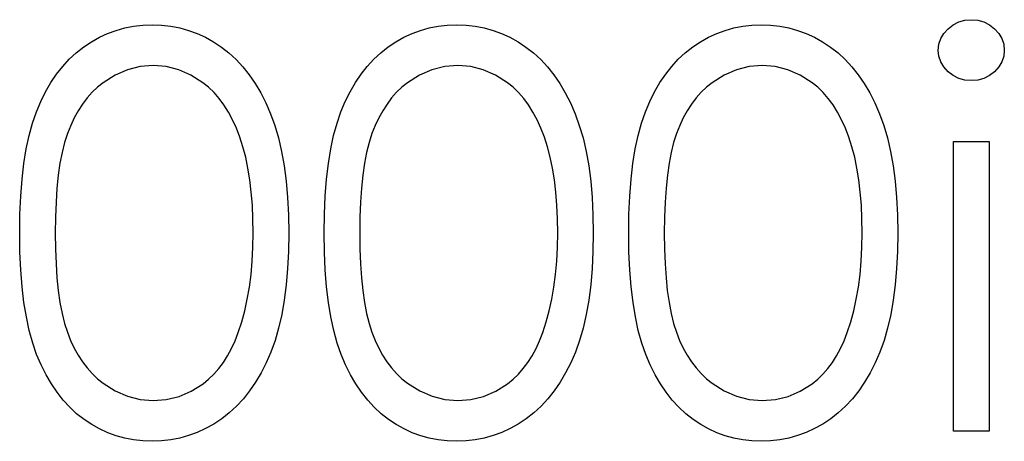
# Model space of a CAD drawing. Header units: inches. Extents: x 370 to 474, y 80 to 168.
# Tile 120 of 170: x 430.136 to 430.478, y 88.837 to 88.983. Entities that reach past the tile are written whole.
import ezdxf

# ---------------------------------------------------------------- set-up
doc = ezdxf.new("R2010")
doc.units = ezdxf.units.IN
doc.header["$LTSCALE"] = 0.5
doc.header["$MEASUREMENT"] = 0

msp = doc.modelspace()

# ---------------------------------------------------------------- linework, layer by layer
at = {"color": 7, "linetype": 'Continuous'}
for p, q in [((430.17215, 88.98046), (430.17524, 88.98107)), ((430.17524, 88.98107), (430.17839, 88.98143)), ((430.17839, 88.98143), (430.18165, 88.98154)), ((430.18165, 88.98154), (430.18165, 88.98154)), ((430.18165, 88.98154), (430.18493, 88.98143)), ((430.18493, 88.98143), (430.18816, 88.98107)), ((430.18816, 88.98107), (430.19128, 88.98046)), ((430.27815, 88.98046), (430.28124, 88.98107)), ((430.28124, 88.98107), (430.28438, 88.98143)), ((430.28438, 88.98143), (430.28764, 88.98154)), ((430.28764, 88.98154), (430.28764, 88.98154)), ((430.28764, 88.98154), (430.29093, 88.98143)), ((430.29093, 88.98143), (430.29416, 88.98107)), ((430.29416, 88.98107), (430.29727, 88.98046)), ((430.38414, 88.98046), (430.38723, 88.98107)), ((430.38723, 88.98107), (430.39038, 88.98143)), ((430.39038, 88.98143), (430.39364, 88.98154)), ((430.39364, 88.98154), (430.39364, 88.98154)), ((430.39364, 88.98154), (430.39692, 88.98143)), ((430.39692, 88.98143), (430.40015, 88.98107)), ((430.40015, 88.98107), (430.40327, 88.98046)), ((430.4587, 88.98019), (430.46047, 88.98154)), ((430.46047, 88.98154), (430.46242, 88.98253)), ((430.46242, 88.98253), (430.4645, 88.98311)), ((430.4645, 88.98311), (430.46676, 88.98331)), ((430.46676, 88.98331), (430.46905, 88.98311)), ((430.46905, 88.98311), (430.47118, 88.98253)), ((430.47118, 88.98253), (430.47314, 88.98154)), ((430.47314, 88.98154), (430.4749, 88.98019)), ((430.16334, 88.97721), (430.16619, 88.97853)), ((430.16619, 88.97853), (430.16914, 88.97961)), ((430.16914, 88.97961), (430.17215, 88.98046)), ((430.19128, 88.98046), (430.19434, 88.97961)), ((430.19434, 88.97961), (430.19732, 88.97853)), ((430.19732, 88.97853), (430.20022, 88.97721)), ((430.26934, 88.97721), (430.27218, 88.97853)), ((430.27218, 88.97853), (430.27514, 88.97961)), ((430.27514, 88.97961), (430.27815, 88.98046)), ((430.29727, 88.98046), (430.30034, 88.97961)), ((430.30034, 88.97961), (430.30332, 88.97853)), ((430.30332, 88.97853), (430.30622, 88.97721)), ((430.37534, 88.97721), (430.37818, 88.97853)), ((430.37818, 88.97853), (430.38113, 88.97961)), ((430.38113, 88.97961), (430.38414, 88.98046)), ((430.40327, 88.98046), (430.40634, 88.97961)), ((430.40634, 88.97961), (430.40932, 88.97853)), ((430.40932, 88.97853), (430.41221, 88.97721)), ((430.45619, 88.97674), (430.45724, 88.97856)), ((430.45724, 88.97856), (430.4587, 88.98019)), ((430.4749, 88.98019), (430.47639, 88.97856)), ((430.47639, 88.97856), (430.47744, 88.97674)), ((430.15785, 88.97384), (430.16056, 88.97563)), ((430.16056, 88.97563), (430.16334, 88.97721)), ((430.20022, 88.97721), (430.20307, 88.97563)), ((430.20307, 88.97563), (430.2058, 88.97381)), ((430.26385, 88.97384), (430.26655, 88.97563)), ((430.26655, 88.97563), (430.26934, 88.97721)), ((430.30622, 88.97721), (430.30906, 88.97563)), ((430.30906, 88.97563), (430.31179, 88.97381)), ((430.36984, 88.97384), (430.37255, 88.97563)), ((430.37255, 88.97563), (430.37534, 88.97721)), ((430.41221, 88.97721), (430.41506, 88.97563)), ((430.41506, 88.97563), (430.41779, 88.97381)), ((430.45533, 88.97265), (430.45555, 88.97478)), ((430.45555, 88.97478), (430.45619, 88.97674)), ((430.47744, 88.97674), (430.47808, 88.97478)), ((430.47808, 88.97478), (430.4783, 88.97265)), ((430.15283, 88.96956), (430.15526, 88.9718)), ((430.15526, 88.9718), (430.15785, 88.97384)), ((430.2058, 88.97381), (430.20842, 88.97177)), ((430.20842, 88.97177), (430.21093, 88.96945)), ((430.25882, 88.96956), (430.26125, 88.9718)), ((430.26125, 88.9718), (430.26385, 88.97384)), ((430.31179, 88.97381), (430.31442, 88.97177)), ((430.31442, 88.97177), (430.31693, 88.96945)), ((430.36482, 88.96956), (430.36725, 88.9718)), ((430.36725, 88.9718), (430.36984, 88.97384)), ((430.41779, 88.97381), (430.42041, 88.97177)), ((430.42041, 88.97177), (430.42292, 88.96945)), ((430.45555, 88.97058), (430.45533, 88.97265)), ((430.45533, 88.97265), (430.45533, 88.97265)), ((430.4783, 88.97265), (430.47808, 88.97058)), ((430.4783, 88.97265), (430.4783, 88.97265)), ((430.15056, 88.96708), (430.15283, 88.96956)), ((430.18206, 88.96741), (430.1775, 88.96702)), ((430.18656, 88.96702), (430.18206, 88.96741)), ((430.18206, 88.96741), (430.18206, 88.96741)), ((430.21093, 88.96945), (430.21328, 88.96691)), ((430.25656, 88.96708), (430.25882, 88.96956)), ((430.28806, 88.96741), (430.2835, 88.96702)), ((430.29255, 88.96702), (430.28806, 88.96741)), ((430.28806, 88.96741), (430.28806, 88.96741)), ((430.31693, 88.96945), (430.31927, 88.96691)), ((430.36256, 88.96708), (430.36482, 88.96956)), ((430.39405, 88.96741), (430.3895, 88.96702)), ((430.39855, 88.96702), (430.39405, 88.96741)), ((430.39405, 88.96741), (430.39405, 88.96741)), ((430.42292, 88.96945), (430.42527, 88.96691)), ((430.45619, 88.96865), (430.45555, 88.97058)), ((430.45724, 88.96686), (430.45619, 88.96865)), ((430.47744, 88.96865), (430.47639, 88.96686)), ((430.47808, 88.97058), (430.47744, 88.96865)), ((430.14645, 88.96142), (430.14844, 88.96437)), ((430.14844, 88.96437), (430.15056, 88.96708)), ((430.16878, 88.96401), (430.16461, 88.96139)), ((430.17306, 88.96592), (430.16878, 88.96401)), ((430.1775, 88.96702), (430.17306, 88.96592)), ((430.19095, 88.96592), (430.18656, 88.96702)), ((430.1952, 88.96401), (430.19095, 88.96592)), ((430.19937, 88.96139), (430.1952, 88.96401)), ((430.21328, 88.96691), (430.21549, 88.96415)), ((430.21549, 88.96415), (430.21756, 88.96111)), ((430.25245, 88.96142), (430.25443, 88.96437)), ((430.25443, 88.96437), (430.25656, 88.96708)), ((430.27478, 88.96401), (430.27061, 88.96139)), ((430.27906, 88.96592), (430.27478, 88.96401)), ((430.2835, 88.96702), (430.27906, 88.96592)), ((430.29694, 88.96592), (430.29255, 88.96702)), ((430.30119, 88.96401), (430.29694, 88.96592)), ((430.30536, 88.96139), (430.30119, 88.96401)), ((430.31927, 88.96691), (430.32148, 88.96415)), ((430.32148, 88.96415), (430.32355, 88.96111)), ((430.35844, 88.96142), (430.36043, 88.96437)), ((430.36043, 88.96437), (430.36256, 88.96708)), ((430.38077, 88.96401), (430.37661, 88.96139)), ((430.38505, 88.96592), (430.38077, 88.96401)), ((430.3895, 88.96702), (430.38505, 88.96592)), ((430.40294, 88.96592), (430.39855, 88.96702)), ((430.40719, 88.96401), (430.40294, 88.96592)), ((430.41136, 88.96139), (430.40719, 88.96401)), ((430.42527, 88.96691), (430.42748, 88.96415)), ((430.42748, 88.96415), (430.42955, 88.96111)), ((430.4587, 88.96523), (430.45724, 88.96686)), ((430.46047, 88.96387), (430.4587, 88.96523)), ((430.46242, 88.96288), (430.46047, 88.96387)), ((430.47314, 88.96387), (430.47118, 88.96288)), ((430.4749, 88.96523), (430.47314, 88.96387)), ((430.47639, 88.96686), (430.4749, 88.96523)), ((430.1446, 88.95827), (430.14645, 88.96142)), ((430.16461, 88.96139), (430.16263, 88.95982)), ((430.20135, 88.95979), (430.19937, 88.96139)), ((430.21756, 88.96111), (430.21949, 88.95786)), ((430.2506, 88.95827), (430.25245, 88.96142)), ((430.27061, 88.96139), (430.26862, 88.95982)), ((430.30735, 88.95979), (430.30536, 88.96139)), ((430.32355, 88.96111), (430.32549, 88.95786)), ((430.35659, 88.95827), (430.35844, 88.96142)), ((430.37661, 88.96139), (430.37462, 88.95982)), ((430.41335, 88.95979), (430.41136, 88.96139)), ((430.42955, 88.96111), (430.43148, 88.95786)), ((430.4645, 88.9623), (430.46242, 88.96288)), ((430.46676, 88.96211), (430.4645, 88.9623)), ((430.46905, 88.9623), (430.46676, 88.96211)), ((430.46676, 88.96211), (430.46676, 88.96211)), ((430.47118, 88.96288), (430.46905, 88.9623)), ((430.14292, 88.95488), (430.1446, 88.95827)), ((430.16078, 88.95805), (430.15904, 88.95609)), ((430.16263, 88.95982), (430.16078, 88.95805)), ((430.20323, 88.95797), (430.20135, 88.95979)), ((430.20502, 88.95592), (430.20323, 88.95797)), ((430.21949, 88.95786), (430.22126, 88.95435)), ((430.24891, 88.95488), (430.2506, 88.95827)), ((430.26677, 88.95805), (430.26503, 88.95609)), ((430.26862, 88.95982), (430.26677, 88.95805)), ((430.30923, 88.95797), (430.30735, 88.95979)), ((430.31102, 88.95592), (430.30923, 88.95797)), ((430.32549, 88.95786), (430.32725, 88.95435)), ((430.35491, 88.95488), (430.35659, 88.95827)), ((430.37277, 88.95805), (430.37103, 88.95609)), ((430.37462, 88.95982), (430.37277, 88.95805)), ((430.41522, 88.95797), (430.41335, 88.95979)), ((430.41702, 88.95592), (430.41522, 88.95797)), ((430.43148, 88.95786), (430.43325, 88.95435)), ((430.1414, 88.95126), (430.14292, 88.95488)), ((430.15744, 88.95396), (430.15595, 88.95167)), ((430.15904, 88.95609), (430.15744, 88.95396)), ((430.20668, 88.95366), (430.20502, 88.95592)), ((430.20823, 88.95118), (430.20668, 88.95366)), ((430.22126, 88.95435), (430.22291, 88.9506)), ((430.2474, 88.95126), (430.24891, 88.95488)), ((430.26343, 88.95396), (430.26194, 88.95167)), ((430.26503, 88.95609), (430.26343, 88.95396)), ((430.31268, 88.95366), (430.31102, 88.95592)), ((430.31422, 88.95118), (430.31268, 88.95366)), ((430.32725, 88.95435), (430.32891, 88.9506)), ((430.35339, 88.95126), (430.35491, 88.95488)), ((430.36943, 88.95396), (430.36794, 88.95167)), ((430.37103, 88.95609), (430.36943, 88.95396)), ((430.41867, 88.95366), (430.41702, 88.95592)), ((430.42022, 88.95118), (430.41867, 88.95366)), ((430.43325, 88.95435), (430.4349, 88.9506)), ((430.14005, 88.94734), (430.1414, 88.95126)), ((430.15595, 88.95167), (430.15457, 88.94919)), ((430.20966, 88.94847), (430.20823, 88.95118)), ((430.22291, 88.9506), (430.22437, 88.94657)), ((430.24604, 88.94734), (430.2474, 88.95126)), ((430.26194, 88.95167), (430.26056, 88.94919)), ((430.31566, 88.94847), (430.31422, 88.95118)), ((430.32891, 88.9506), (430.33037, 88.94657)), ((430.35204, 88.94734), (430.35339, 88.95126)), ((430.36794, 88.95167), (430.36656, 88.94919)), ((430.42166, 88.94847), (430.42022, 88.95118)), ((430.4349, 88.9506), (430.43637, 88.94657)), ((430.13886, 88.94303), (430.14005, 88.94734)), ((430.15457, 88.94919), (430.15332, 88.94654)), ((430.21099, 88.94557), (430.20966, 88.94847)), ((430.24486, 88.94303), (430.24604, 88.94734)), ((430.26056, 88.94919), (430.25932, 88.94654)), ((430.31698, 88.94557), (430.31566, 88.94847)), ((430.35085, 88.94303), (430.35204, 88.94734)), ((430.36656, 88.94919), (430.36532, 88.94654)), ((430.42298, 88.94557), (430.42166, 88.94847)), ((430.15219, 88.9437), (430.1512, 88.9406)), ((430.15332, 88.94654), (430.15219, 88.9437)), ((430.2122, 88.94243), (430.21099, 88.94557)), ((430.22437, 88.94657), (430.22567, 88.94221)), ((430.25819, 88.9437), (430.2572, 88.9406)), ((430.25932, 88.94654), (430.25819, 88.9437)), ((430.3182, 88.94243), (430.31698, 88.94557)), ((430.33037, 88.94657), (430.33167, 88.94221)), ((430.36419, 88.9437), (430.36319, 88.9406)), ((430.36532, 88.94654), (430.36419, 88.9437)), ((430.42419, 88.94243), (430.42298, 88.94557)), ((430.43637, 88.94657), (430.43766, 88.94221)), ((430.13784, 88.93834), (430.13886, 88.94303)), ((430.1512, 88.9406), (430.15034, 88.93715)), ((430.21328, 88.93906), (430.2122, 88.94243)), ((430.22567, 88.94221), (430.22675, 88.93751)), ((430.24384, 88.93834), (430.24486, 88.94303)), ((430.2572, 88.9406), (430.25634, 88.93715)), ((430.31927, 88.93906), (430.3182, 88.94243)), ((430.33167, 88.94221), (430.33275, 88.93751)), ((430.34983, 88.93834), (430.35085, 88.94303)), ((430.36319, 88.9406), (430.36234, 88.93715)), ((430.42527, 88.93906), (430.42419, 88.94243)), ((430.43766, 88.94221), (430.43874, 88.93751)), ((430.46063, 88.94091), (430.473, 88.94091)), ((430.46063, 88.84021), (430.46063, 88.94091)), ((430.473, 88.94091), (430.473, 88.94091)), ((430.473, 88.94091), (430.473, 88.84021)), ((430.13704, 88.93326), (430.13784, 88.93834)), ((430.15034, 88.93715), (430.1496, 88.93337)), ((430.21424, 88.93547), (430.21328, 88.93906)), ((430.22675, 88.93751), (430.22763, 88.93249)), ((430.24303, 88.93326), (430.24384, 88.93834)), ((430.25634, 88.93715), (430.25559, 88.93337)), ((430.32024, 88.93547), (430.31927, 88.93906)), ((430.33275, 88.93751), (430.33363, 88.93249)), ((430.34903, 88.93326), (430.34983, 88.93834)), ((430.36234, 88.93715), (430.36159, 88.93337)), ((430.42624, 88.93547), (430.42527, 88.93906)), ((430.43874, 88.93751), (430.43962, 88.93249)), ((430.1364, 88.9278), (430.13704, 88.93326)), ((430.1496, 88.93337), (430.14902, 88.9292)), ((430.21502, 88.93166), (430.21424, 88.93547)), ((430.2424, 88.9278), (430.24303, 88.93326)), ((430.25559, 88.93337), (430.25501, 88.9292)), ((430.32101, 88.93166), (430.32024, 88.93547)), ((430.3484, 88.9278), (430.34903, 88.93326)), ((430.36159, 88.93337), (430.36101, 88.9292)), ((430.42701, 88.93166), (430.42624, 88.93547)), ((430.21568, 88.9276), (430.21502, 88.93166)), ((430.22763, 88.93249), (430.22832, 88.92713)), ((430.32168, 88.9276), (430.32101, 88.93166)), ((430.33363, 88.93249), (430.33432, 88.92713)), ((430.42767, 88.9276), (430.42701, 88.93166)), ((430.43962, 88.93249), (430.44031, 88.92713)), ((430.13593, 88.92192), (430.1364, 88.9278)), ((430.14902, 88.9292), (430.14855, 88.92471)), ((430.21618, 88.92333), (430.21568, 88.9276)), ((430.22832, 88.92713), (430.22882, 88.92142)), ((430.24193, 88.92192), (430.2424, 88.9278)), ((430.25501, 88.9292), (430.25455, 88.92471)), ((430.32217, 88.92333), (430.32168, 88.9276)), ((430.33432, 88.92713), (430.33482, 88.92142)), ((430.34793, 88.92192), (430.3484, 88.9278)), ((430.36101, 88.9292), (430.36054, 88.92471)), ((430.42817, 88.92333), (430.42767, 88.9276)), ((430.44031, 88.92713), (430.44081, 88.92142)), ((430.14855, 88.92471), (430.14822, 88.91987)), ((430.21656, 88.91883), (430.21618, 88.92333)), ((430.25455, 88.92471), (430.25421, 88.91987)), ((430.32256, 88.91883), (430.32217, 88.92333)), ((430.36054, 88.92471), (430.36021, 88.91987)), ((430.42856, 88.91883), (430.42817, 88.92333)), ((430.13566, 88.91568), (430.13593, 88.92192)), ((430.14822, 88.91987), (430.148, 88.91466)), ((430.22882, 88.92142), (430.22909, 88.9154)), ((430.24165, 88.91568), (430.24193, 88.92192)), ((430.25421, 88.91987), (430.25399, 88.91466)), ((430.33482, 88.92142), (430.33509, 88.9154)), ((430.34765, 88.91568), (430.34793, 88.92192)), ((430.36021, 88.91987), (430.35999, 88.91466)), ((430.44081, 88.92142), (430.44109, 88.9154)), ((430.21676, 88.91408), (430.21656, 88.91883)), ((430.32275, 88.91408), (430.32256, 88.91883)), ((430.42875, 88.91408), (430.42856, 88.91883)), ((430.13557, 88.90905), (430.13566, 88.91568)), ((430.148, 88.91466), (430.14794, 88.90911)), ((430.21684, 88.90911), (430.21676, 88.91408)), ((430.22909, 88.9154), (430.22921, 88.90905)), ((430.24157, 88.90905), (430.24165, 88.91568)), ((430.25399, 88.91466), (430.25394, 88.90911)), ((430.32284, 88.90911), (430.32275, 88.91408)), ((430.33509, 88.9154), (430.3352, 88.90905)), ((430.34757, 88.90905), (430.34765, 88.91568)), ((430.35999, 88.91466), (430.35993, 88.90911)), ((430.42883, 88.90911), (430.42875, 88.91408)), ((430.44109, 88.9154), (430.4412, 88.90905)), ((430.13566, 88.90248), (430.13558, 88.90905)), ((430.14794, 88.90911), (430.148, 88.90359)), ((430.21676, 88.90414), (430.21684, 88.90911)), ((430.21684, 88.90911), (430.21684, 88.90911)), ((430.22921, 88.90905), (430.22909, 88.90273)), ((430.22921, 88.90905), (430.22921, 88.90905)), ((430.24165, 88.90248), (430.24157, 88.90905)), ((430.25394, 88.90911), (430.25399, 88.90359)), ((430.32275, 88.90414), (430.32284, 88.90911)), ((430.32284, 88.90911), (430.32284, 88.90911)), ((430.3352, 88.90905), (430.33509, 88.90273)), ((430.3352, 88.90905), (430.3352, 88.90905)), ((430.34765, 88.90248), (430.34757, 88.90905)), ((430.35993, 88.90911), (430.35999, 88.90359)), ((430.42875, 88.90414), (430.42883, 88.90911)), ((430.42883, 88.90911), (430.42883, 88.90911)), ((430.4412, 88.90905), (430.44109, 88.90273)), ((430.4412, 88.90905), (430.4412, 88.90905)), ((430.13593, 88.89627), (430.13566, 88.90248)), ((430.148, 88.90359), (430.14822, 88.8984)), ((430.21651, 88.89934), (430.21676, 88.90414)), ((430.22909, 88.90273), (430.22882, 88.89674)), ((430.24193, 88.89627), (430.24165, 88.90248)), ((430.25399, 88.90359), (430.25421, 88.8984)), ((430.3225, 88.89934), (430.32275, 88.90414)), ((430.33509, 88.90273), (430.33482, 88.89674)), ((430.34793, 88.89627), (430.34765, 88.90248)), ((430.35999, 88.90359), (430.36021, 88.8984)), ((430.4285, 88.89934), (430.42875, 88.90414)), ((430.44109, 88.90273), (430.44081, 88.89674)), ((430.21609, 88.89473), (430.21651, 88.89934)), ((430.32209, 88.89473), (430.3225, 88.89934)), ((430.42809, 88.89473), (430.4285, 88.89934)), ((430.1364, 88.89042), (430.13593, 88.89627)), ((430.14822, 88.8984), (430.14855, 88.89354)), ((430.22882, 88.89674), (430.22832, 88.89106)), ((430.2424, 88.89042), (430.24193, 88.89627)), ((430.25421, 88.8984), (430.25455, 88.89354)), ((430.33482, 88.89674), (430.33432, 88.89106)), ((430.3484, 88.89042), (430.34793, 88.89627)), ((430.36021, 88.8984), (430.36054, 88.89354)), ((430.44081, 88.89674), (430.44031, 88.89106)), ((430.14855, 88.89354), (430.14899, 88.88907)), ((430.21554, 88.89031), (430.21609, 88.89473)), ((430.25455, 88.89354), (430.25499, 88.88907)), ((430.32154, 88.89031), (430.32209, 88.89473)), ((430.36054, 88.89354), (430.36098, 88.88907)), ((430.42753, 88.89031), (430.42809, 88.89473)), ((430.13707, 88.88498), (430.1364, 88.89042)), ((430.14899, 88.88907), (430.1496, 88.88493)), ((430.2148, 88.88609), (430.21554, 88.89031)), ((430.22832, 88.89106), (430.22766, 88.88573)), ((430.24306, 88.88498), (430.2424, 88.89042)), ((430.25499, 88.88907), (430.25559, 88.88493)), ((430.32079, 88.88609), (430.32154, 88.89031)), ((430.33432, 88.89106), (430.33366, 88.88573)), ((430.34906, 88.88498), (430.3484, 88.89042)), ((430.36098, 88.88907), (430.36159, 88.88493)), ((430.42679, 88.88609), (430.42753, 88.89031)), ((430.44031, 88.89106), (430.43965, 88.88573)), ((430.21391, 88.88203), (430.2148, 88.88609)), ((430.22766, 88.88573), (430.22678, 88.88073)), ((430.31991, 88.88203), (430.32079, 88.88609)), ((430.33366, 88.88573), (430.33277, 88.88073)), ((430.42591, 88.88203), (430.42679, 88.88609)), ((430.43965, 88.88573), (430.43877, 88.88073)), ((430.13789, 88.87991), (430.13707, 88.88498)), ((430.1496, 88.88493), (430.15032, 88.88112)), ((430.21284, 88.87817), (430.21391, 88.88203)), ((430.24389, 88.87991), (430.24306, 88.88498)), ((430.25559, 88.88493), (430.25631, 88.88112)), ((430.31883, 88.87817), (430.31991, 88.88203)), ((430.34989, 88.87991), (430.34906, 88.88498)), ((430.36159, 88.88493), (430.36231, 88.88112)), ((430.42483, 88.87817), (430.42591, 88.88203)), ((430.13889, 88.87519), (430.13789, 88.87991)), ((430.15032, 88.88112), (430.15117, 88.87767)), ((430.21162, 88.87447), (430.21284, 88.87817)), ((430.22678, 88.88073), (430.2257, 88.87607)), ((430.24488, 88.87519), (430.24389, 88.87991)), ((430.25631, 88.88112), (430.25717, 88.87767)), ((430.31762, 88.87447), (430.31883, 88.87817)), ((430.33277, 88.88073), (430.3317, 88.87607)), ((430.35088, 88.87519), (430.34989, 88.87991)), ((430.36231, 88.88112), (430.36316, 88.87767)), ((430.42361, 88.87447), (430.42483, 88.87817)), ((430.43877, 88.88073), (430.43769, 88.87607)), ((430.1401, 88.87085), (430.13889, 88.87519)), ((430.15117, 88.87767), (430.15216, 88.87458)), ((430.2257, 88.87607), (430.22446, 88.87171)), ((430.2461, 88.87085), (430.24488, 88.87519)), ((430.25717, 88.87767), (430.25816, 88.87458)), ((430.3317, 88.87607), (430.33045, 88.87171)), ((430.35209, 88.87085), (430.35088, 88.87519)), ((430.36316, 88.87767), (430.36416, 88.87458)), ((430.43769, 88.87607), (430.43645, 88.87171)), ((430.15216, 88.87458), (430.1533, 88.87173)), ((430.1533, 88.87173), (430.15454, 88.86908)), ((430.2093, 88.86892), (430.21052, 88.8716)), ((430.21052, 88.8716), (430.21162, 88.87447)), ((430.21162, 88.87447), (430.21162, 88.87447)), ((430.22446, 88.87171), (430.22299, 88.8677)), ((430.25816, 88.87458), (430.25929, 88.87173)), ((430.25929, 88.87173), (430.26054, 88.86908)), ((430.3153, 88.86892), (430.31651, 88.8716)), ((430.31651, 88.8716), (430.31762, 88.87447)), ((430.31762, 88.87447), (430.31762, 88.87447)), ((430.33045, 88.87171), (430.32899, 88.8677)), ((430.36416, 88.87458), (430.36529, 88.87173)), ((430.36529, 88.87173), (430.36653, 88.86908)), ((430.4213, 88.86892), (430.42251, 88.8716)), ((430.42251, 88.8716), (430.42361, 88.87447)), ((430.42361, 88.87447), (430.42361, 88.87447)), ((430.43645, 88.87171), (430.43499, 88.8677)), ((430.14148, 88.8669), (430.1401, 88.87085)), ((430.15454, 88.86908), (430.15589, 88.8666)), ((430.20795, 88.86641), (430.2093, 88.86892)), ((430.24748, 88.8669), (430.2461, 88.87085)), ((430.26054, 88.86908), (430.26189, 88.8666)), ((430.31395, 88.86641), (430.3153, 88.86892)), ((430.35348, 88.8669), (430.35209, 88.87085)), ((430.36653, 88.86908), (430.36788, 88.8666)), ((430.41994, 88.86641), (430.4213, 88.86892)), ((430.14303, 88.86326), (430.14148, 88.8669)), ((430.15589, 88.8666), (430.15738, 88.86431)), ((430.20649, 88.86412), (430.20795, 88.86641)), ((430.22299, 88.8677), (430.22137, 88.86398)), ((430.24902, 88.86326), (430.24748, 88.8669)), ((430.26189, 88.8666), (430.26338, 88.86431)), ((430.31248, 88.86412), (430.31395, 88.86641)), ((430.32899, 88.8677), (430.32736, 88.86398)), ((430.35502, 88.86326), (430.35348, 88.8669)), ((430.36788, 88.8666), (430.36937, 88.86431)), ((430.41848, 88.86412), (430.41994, 88.86641)), ((430.43499, 88.8677), (430.43336, 88.86398)), ((430.14474, 88.85984), (430.14303, 88.86326)), ((430.15738, 88.86431), (430.15901, 88.86218)), ((430.15901, 88.86218), (430.16075, 88.86022)), ((430.20318, 88.86003), (430.20489, 88.86199)), ((430.20489, 88.86199), (430.20649, 88.86412)), ((430.22137, 88.86398), (430.2196, 88.8605)), ((430.25074, 88.85984), (430.24902, 88.86326)), ((430.26338, 88.86431), (430.26501, 88.86218)), ((430.26501, 88.86218), (430.26675, 88.86022)), ((430.30917, 88.86003), (430.31088, 88.86199)), ((430.31088, 88.86199), (430.31248, 88.86412)), ((430.32736, 88.86398), (430.3256, 88.8605)), ((430.35673, 88.85984), (430.35502, 88.86326)), ((430.36937, 88.86431), (430.371, 88.86218)), ((430.371, 88.86218), (430.37274, 88.86022)), ((430.41517, 88.86003), (430.41688, 88.86199)), ((430.41688, 88.86199), (430.41848, 88.86412)), ((430.43336, 88.86398), (430.43159, 88.8605)), ((430.14659, 88.85666), (430.14474, 88.85984)), ((430.16075, 88.86022), (430.16263, 88.85846)), ((430.16263, 88.85846), (430.16461, 88.85686)), ((430.19939, 88.85672), (430.20135, 88.85829)), ((430.20135, 88.85829), (430.20318, 88.86003)), ((430.2196, 88.8605), (430.21769, 88.85724)), ((430.25259, 88.85666), (430.25074, 88.85984)), ((430.26675, 88.86022), (430.26862, 88.85846)), ((430.26862, 88.85846), (430.27061, 88.85686)), ((430.30539, 88.85672), (430.30735, 88.85829)), ((430.30735, 88.85829), (430.30917, 88.86003)), ((430.3256, 88.8605), (430.32369, 88.85724)), ((430.35858, 88.85666), (430.35673, 88.85984)), ((430.37274, 88.86022), (430.37462, 88.85846)), ((430.37462, 88.85846), (430.37661, 88.85686)), ((430.41139, 88.85672), (430.41335, 88.85829)), ((430.41335, 88.85829), (430.41517, 88.86003)), ((430.43159, 88.8605), (430.42969, 88.85724)), ((430.14858, 88.85374), (430.14659, 88.85666)), ((430.16461, 88.85686), (430.16881, 88.85421)), ((430.16881, 88.85421), (430.17312, 88.85233)), ((430.19528, 88.85412), (430.19939, 88.85672)), ((430.21562, 88.85421), (430.21342, 88.85142)), ((430.21769, 88.85724), (430.21562, 88.85421)), ((430.25457, 88.85374), (430.25259, 88.85666)), ((430.27061, 88.85686), (430.27481, 88.85421)), ((430.27481, 88.85421), (430.27911, 88.85233)), ((430.30128, 88.85412), (430.30539, 88.85672)), ((430.32162, 88.85421), (430.31941, 88.85142)), ((430.32369, 88.85724), (430.32162, 88.85421)), ((430.36057, 88.85374), (430.35858, 88.85666)), ((430.37661, 88.85686), (430.3808, 88.85421)), ((430.3808, 88.85421), (430.38511, 88.85233)), ((430.40727, 88.85412), (430.41139, 88.85672)), ((430.42762, 88.85421), (430.42541, 88.85142)), ((430.42969, 88.85724), (430.42762, 88.85421)), ((430.1507, 88.851), (430.14858, 88.85374)), ((430.15297, 88.84852), (430.1507, 88.851)), ((430.17312, 88.85233), (430.17753, 88.8512)), ((430.17753, 88.8512), (430.18206, 88.85081)), ((430.18206, 88.85081), (430.18661, 88.85117)), ((430.18206, 88.85081), (430.18206, 88.85081)), ((430.18661, 88.85117), (430.19103, 88.8523)), ((430.19103, 88.8523), (430.19528, 88.85412)), ((430.21342, 88.85142), (430.21104, 88.84888)), ((430.2567, 88.851), (430.25457, 88.85374)), ((430.25896, 88.84852), (430.2567, 88.851)), ((430.27911, 88.85233), (430.28353, 88.8512)), ((430.28353, 88.8512), (430.28806, 88.85081)), ((430.28806, 88.85081), (430.29261, 88.85117)), ((430.28806, 88.85081), (430.28806, 88.85081)), ((430.29261, 88.85117), (430.29703, 88.8523)), ((430.29703, 88.8523), (430.30128, 88.85412)), ((430.31941, 88.85142), (430.31704, 88.84888)), ((430.36269, 88.851), (430.36057, 88.85374)), ((430.36496, 88.84852), (430.36269, 88.851)), ((430.38511, 88.85233), (430.38952, 88.8512)), ((430.38952, 88.8512), (430.39405, 88.85081)), ((430.39405, 88.85081), (430.39861, 88.85117)), ((430.39405, 88.85081), (430.39405, 88.85081)), ((430.39861, 88.85117), (430.40302, 88.8523)), ((430.40302, 88.8523), (430.40727, 88.85412)), ((430.42541, 88.85142), (430.42304, 88.84888)), ((430.15539, 88.84628), (430.15297, 88.84852)), ((430.21104, 88.84888), (430.20853, 88.84656)), ((430.26139, 88.84628), (430.25896, 88.84852)), ((430.31704, 88.84888), (430.31453, 88.84656)), ((430.36739, 88.84628), (430.36496, 88.84852)), ((430.42304, 88.84888), (430.42052, 88.84656)), ((430.15796, 88.84427), (430.15539, 88.84628)), ((430.16064, 88.8425), (430.15796, 88.84427)), ((430.20588, 88.84449), (430.20312, 88.84267)), ((430.20853, 88.84656), (430.20588, 88.84449)), ((430.26396, 88.84427), (430.26139, 88.84628)), ((430.26664, 88.8425), (430.26396, 88.84427)), ((430.31188, 88.84449), (430.30912, 88.84267)), ((430.31453, 88.84656), (430.31188, 88.84449)), ((430.36995, 88.84427), (430.36739, 88.84628)), ((430.37263, 88.8425), (430.36995, 88.84427)), ((430.41787, 88.84449), (430.41511, 88.84267)), ((430.42052, 88.84656), (430.41787, 88.84449)), ((430.1634, 88.84096), (430.16064, 88.8425)), ((430.16624, 88.83963), (430.1634, 88.84096)), ((430.20028, 88.84107), (430.19735, 88.83974)), ((430.20312, 88.84267), (430.20028, 88.84107)), ((430.2694, 88.84096), (430.26664, 88.8425)), ((430.27224, 88.83963), (430.2694, 88.84096)), ((430.30627, 88.84107), (430.30335, 88.83974)), ((430.30912, 88.84267), (430.30627, 88.84107)), ((430.37539, 88.84096), (430.37263, 88.8425)), ((430.37824, 88.83963), (430.37539, 88.84096)), ((430.41227, 88.84107), (430.40934, 88.83974)), ((430.41511, 88.84267), (430.41227, 88.84107)), ((430.16917, 88.83858), (430.16624, 88.83963)), ((430.17215, 88.83776), (430.16917, 88.83858)), ((430.17524, 88.83715), (430.17215, 88.83776)), ((430.17839, 88.83679), (430.17524, 88.83715)), ((430.18816, 88.83718), (430.18493, 88.83679)), ((430.19131, 88.83778), (430.18816, 88.83718)), ((430.19437, 88.83864), (430.19131, 88.83778)), ((430.19735, 88.83974), (430.19437, 88.83864)), ((430.27516, 88.83858), (430.27224, 88.83963)), ((430.27815, 88.83776), (430.27516, 88.83858)), ((430.28124, 88.83715), (430.27815, 88.83776)), ((430.28438, 88.83679), (430.28124, 88.83715)), ((430.29416, 88.83718), (430.29093, 88.83679)), ((430.2973, 88.83778), (430.29416, 88.83718)), ((430.30037, 88.83864), (430.2973, 88.83778)), ((430.30335, 88.83974), (430.30037, 88.83864)), ((430.38116, 88.83858), (430.37824, 88.83963)), ((430.38414, 88.83776), (430.38116, 88.83858)), ((430.38723, 88.83715), (430.38414, 88.83776)), ((430.39038, 88.83679), (430.38723, 88.83715)), ((430.40015, 88.83718), (430.39692, 88.83679)), ((430.4033, 88.83778), (430.40015, 88.83718)), ((430.40636, 88.83864), (430.4033, 88.83778)), ((430.40934, 88.83974), (430.40636, 88.83864)), ((430.473, 88.84021), (430.46063, 88.84021)), ((430.46063, 88.84021), (430.46063, 88.84021)), ((430.473, 88.84021), (430.473, 88.84021)), ((430.18165, 88.83668), (430.17839, 88.83679)), ((430.18493, 88.83679), (430.18165, 88.83668)), ((430.18165, 88.83668), (430.18165, 88.83668)), ((430.28764, 88.83668), (430.28438, 88.83679)), ((430.29093, 88.83679), (430.28764, 88.83668)), ((430.28764, 88.83668), (430.28764, 88.83668)), ((430.39364, 88.83668), (430.39038, 88.83679)), ((430.39692, 88.83679), (430.39364, 88.83668)), ((430.39364, 88.83668), (430.39364, 88.83668))]:
    msp.add_line(p, q, dxfattribs=at)

doc.saveas('drawing.dxf')
